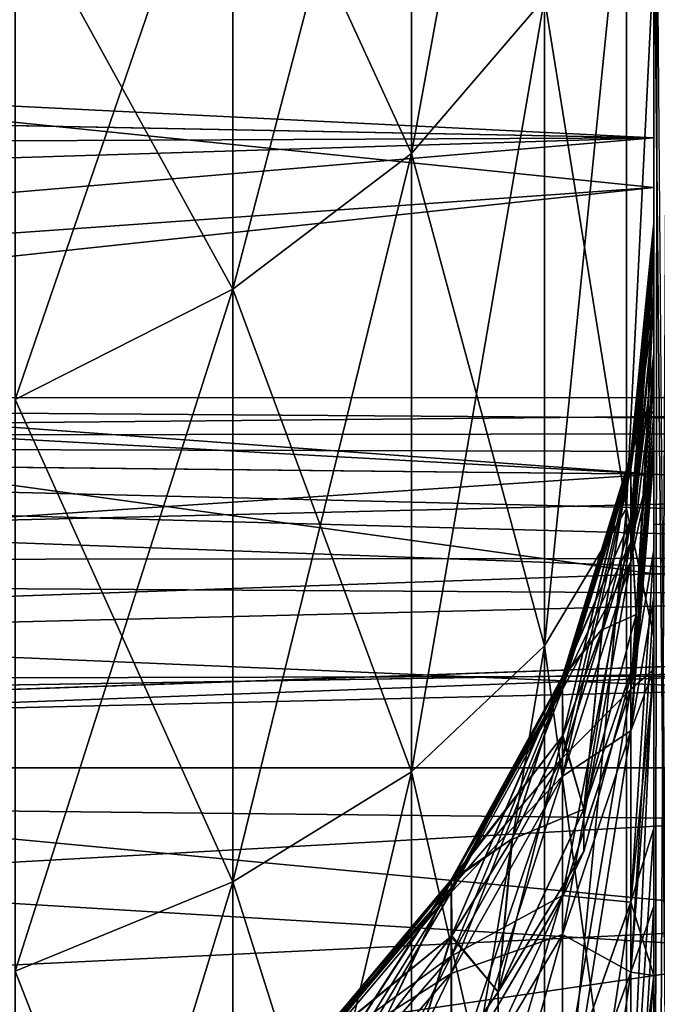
# Model space of a CAD drawing. Header units: metres. Extents: x -31 to 116, y -84 to 84.
# Tile 247 of 256: x -9.36 to -7.99, y -16.3 to -14.19. Entities that reach past the tile are written whole.
import ezdxf

# ---------------------------------------------------------------- set-up
doc = ezdxf.new("R2010")
doc.units = ezdxf.units.M
doc.layers.add('solid_80010000GA_11_1', color=7, linetype='CONTINUOUS')

msp = doc.modelspace()

# ---------------------------------------------------------------- linework, layer by layer
at = {"layer": 'solid_80010000GA_11_1'}
for points in [[(-8, -6.56563, -10.5747), (-8, -15.513289, -11.252953), (-8, -14.052226, -10.344109)], [(-8, -6.56563, -10.5747), (-8, -7.977378, -11.558606), (-8, -15.513289, -11.252953)], [(-8, -15.513539, 11.253086), (-8, -7.978004, 11.559109), (-8, -6.566194, 10.575039)], [(-8, -14.051841, 10.343827), (-8, -15.513539, 11.253086), (-8, -6.566194, 10.575039)], [(-8, -7.977378, -11.558606), (-8, -17.079172, -11.955136), (-8, -15.513289, -11.252953)], [(-8, -7.977378, -11.558606), (-8, -9.245076, -12.725135), (-8, -17.079172, -11.955136)], [(-8, -20.399565, 12.698759), (-8, -9.245788, 12.725878), (-8, -7.978004, 11.559109)], [(-8, -18.717466, 12.438918), (-8, -20.399565, 12.698759), (-8, -7.978004, 11.559109)], [(-8, -17.076479, 11.954124), (-8, -18.717466, 12.438918), (-8, -7.978004, 11.559109)], [(-8, -15.513539, 11.253086), (-8, -17.076479, 11.954124), (-8, -7.978004, 11.559109)], [(-8, -9.245076, -12.725135), (-8, -18.719467, -12.439442), (-8, -17.079172, -11.955136)], [(-8, -9.245076, -12.725135), (-8, -20.39776, -12.698593), (-8, -18.719467, -12.439442)], [(-8, -9.245076, -12.725135), (-8, -22.102177, -12.730839), (-8, -20.39776, -12.698593)], [(-8, -9.245076, -12.725135), (-8, -10.343827, -14.051841), (-8, -22.102177, -12.730839)], [(-8, -22.102177, 12.730839), (-8, -10.344109, 14.052226), (-8, -9.245788, 12.725878)], [(-8, -20.399565, 12.698759), (-8, -22.102177, 12.730839), (-8, -9.245788, 12.725878)], [(-8, -10.343827, -14.051841), (-8, -42.178093, -12.300664), (-8, -22.102177, -12.730839)], [(-8, -10.343827, -14.051841), (-8, -22.782198, -14.624901), (-8, -42.178093, -12.300664)], [(-8, -10.343827, -14.051841), (-8, -21.489086, -14.684922), (-8, -22.782198, -14.624901)], [(-8, -10.343827, -14.051841), (-8, -11.253086, -15.513539), (-8, -21.489086, -14.684922)], [(-8, -19.123762, 15.37972), (-8, -11.252953, 15.513289), (-8, -10.344109, 14.052226)], [(-8, -20.306974, 14.931139), (-8, -19.123762, 15.37972), (-8, -10.344109, 14.052226)], [(-8, -21.546722, 14.677683), (-8, -20.306974, 14.931139), (-8, -10.344109, 14.052226)], [(-8, -22.811445, 14.625991), (-8, -21.546722, 14.677683), (-8, -10.344109, 14.052226)], [(-8, -32.157036, 14.627299), (-8, -22.811445, 14.625991), (-8, -10.344109, 14.052226)], [(-8, -22.102177, 12.730839), (-8, -32.157036, 14.627299), (-8, -10.344109, 14.052226)], [(-8, -17.045677, 16.81249), (-8, -11.955136, 17.079172), (-8, -11.252953, 15.513289)], [(-8, -18.027302, 16.012167), (-8, -17.045677, 16.81249), (-8, -11.252953, 15.513289)], [(-8, -19.123762, 15.37972), (-8, -18.027302, 16.012167), (-8, -11.252953, 15.513289)], [(-8, -11.253086, -15.513539), (-8, -20.226656, -14.954902), (-8, -21.489086, -14.684922)], [(-8, -11.253086, -15.513539), (-8, -19.023445, -15.428158), (-8, -20.226656, -14.954902)], [(-8, -11.253086, -15.513539), (-8, -17.91478, -16.091196), (-8, -19.023445, -15.428158)], [(-8, -11.253086, -15.513539), (-8, -11.954124, -17.076479), (-8, -17.91478, -16.091196)], [(-8, -11.954124, -17.076479), (-8, -16.92939, -16.926342), (-8, -17.91478, -16.091196)], [(-8, -11.954124, -17.076479), (-8, -16.09313, -17.912081), (-8, -16.92939, -16.926342)], [(-8, -11.954124, -17.076479), (-8, -12.438918, -18.717466), (-8, -16.09313, -17.912081)], [(-8, -16.241837, 17.711216), (-8, -12.439442, 18.719467), (-8, -11.955136, 17.079172)], [(-8, -17.045677, 16.81249), (-8, -16.241837, 17.711216), (-8, -11.955136, 17.079172)], [(-8, -14.670236, 33.390003), (-8, -11.95541, 38.496189), (-8, -12.730839, 22.102177)], [(-8, -17.586746, 38.660938), (-8, -12.62954, 39.243221), (-8, -11.95541, 38.496189)], [(-8, -16.685846, 37.819092), (-8, -17.586746, 38.660938), (-8, -11.95541, 38.496189)], [(-8, -15.926393, 36.845673), (-8, -16.685846, 37.819092), (-8, -11.95541, 38.496189)], [(-8, -15.327822, 35.764503), (-8, -15.926393, 36.845673), (-8, -11.95541, 38.496189)], [(-8, -14.905186, 34.601295), (-8, -15.327822, 35.764503), (-8, -11.95541, 38.496189)], [(-8, -14.670236, 33.390003), (-8, -14.905186, 34.601295), (-8, -11.95541, 38.496189)], [(-8, -11.95541, -38.496189), (-8, -14.777561, -24.068865), (-8, -14.624995, -22.784863)], [(-8, -12.730839, -22.102177), (-8, -11.95541, -38.496189), (-8, -14.624995, -22.784863)], [(-8, -11.95541, -38.496189), (-8, -15.036139, -25.775471), (-8, -14.777561, -24.068865)], [(-8, -11.95541, -38.496189), (-8, -15.084208, -26.349546), (-8, -15.036139, -25.775471)], [(-8, -11.95541, -38.496189), (-8, -15.122657, -27.501728), (-8, -15.084208, -26.349546)], [(-8, -11.95541, -38.496189), (-8, -15.084208, -28.650454), (-8, -15.122657, -27.501728)], [(-8, -11.95541, -38.496189), (-8, -15.035792, -29.227966), (-8, -15.084208, -28.650454)], [(-8, -11.95541, -38.496189), (-8, -14.777561, -30.931135), (-8, -15.035792, -29.227966)], [(-8, -11.95541, -38.496189), (-8, -14.634174, -32.0247), (-8, -14.777561, -30.931135)], [(-8, -11.95541, -38.496189), (-8, -14.644869, -33.127842), (-8, -14.634174, -32.0247)], [(-8, -11.95541, -38.496189), (-8, -14.80943, -34.218254), (-8, -14.644869, -33.127842)], [(-8, -11.95541, -38.496189), (-8, -15.124761, -35.275421), (-8, -14.80943, -34.218254)], [(-8, -11.95541, -38.496189), (-8, -15.584482, -36.277966), (-8, -15.124761, -35.275421)], [(-8, -11.95541, -38.496189), (-8, -16.241837, -37.288784), (-8, -15.584482, -36.277966)], [(-8, -11.95541, -38.496189), (-8, -17.045677, -38.187508), (-8, -16.241837, -37.288784)], [(-8, -11.95541, -38.496189), (-8, -17.915373, -38.909233), (-8, -17.045677, -38.187508)], [(-8, -11.95541, -38.496189), (-8, -12.629523, -39.243202), (-8, -17.915373, -38.909233)], [(-30.999891, -12.202148, -59.25671), (-8, -13.717142, -58.718338), (-8, -14.549661, -58.517612)], [(-30.999891, -12.202148, -59.25671), (-8, -14.549661, -58.517612), (-8, -15.379244, -58.30508)], [(-19.485617, -15.780331, -58.30035), (-30.999891, -12.202148, -59.25671), (-8, -15.379244, -58.30508)], [(-8, -12.438918, -18.717466), (-8, -15.428449, -19.022856), (-8, -16.09313, -17.912081)], [(-8, -12.438918, -18.717466), (-8, -12.698759, -20.399565), (-8, -15.428449, -19.022856)], [(-8, -15.124761, 19.724579), (-8, -12.698593, 20.39776), (-8, -12.439442, 18.719467)], [(-8, -15.584482, 18.722036), (-8, -15.124761, 19.724579), (-8, -12.439442, 18.719467)], [(-8, -16.241837, 17.711216), (-8, -15.584482, 18.722036), (-8, -12.439442, 18.719467)], [(-8, -12.629523, -39.243202), (-8, -18.879612, -39.499287), (-8, -17.915373, -38.909233)], [(-8, -12.629523, -39.243202), (-8, -13.169615, -40.092167), (-8, -18.879612, -39.499287)], [(-8, -19.722717, 39.87455), (-8, -13.169685, 40.092285), (-8, -12.62954, 39.243221)], [(-8, -18.608534, 39.352245), (-8, -19.722717, 39.87455), (-8, -12.62954, 39.243221)], [(-8, -17.586746, 38.660938), (-8, -18.608534, 39.352245), (-8, -12.62954, 39.243221)], [(-8, -14.644869, 21.87216), (-8, -12.730839, 22.102177), (-8, -12.698593, 20.39776)], [(-8, -14.80943, 20.781748), (-8, -14.644869, 21.87216), (-8, -12.698593, 20.39776)], [(-8, -15.124761, 19.724579), (-8, -14.80943, 20.781748), (-8, -12.698593, 20.39776)], [(-8, -12.698759, -20.399565), (-8, -14.954279, -20.228741), (-8, -15.428449, -19.022856)], [(-8, -12.698759, -20.399565), (-8, -14.684482, -21.492496), (-8, -14.954279, -20.228741)], [(-8, -12.698759, -20.399565), (-8, -12.730839, -22.102177), (-8, -14.684482, -21.492496)], [(-8, -14.627329, 32.156452), (-8, -14.670236, 33.390003), (-8, -12.730839, 22.102177)], [(-8, -14.777561, 30.931135), (-8, -14.627329, 32.156452), (-8, -12.730839, 22.102177)], [(-8, -15.036139, 29.224529), (-8, -14.777561, 30.931135), (-8, -12.730839, 22.102177)], [(-8, -15.084208, 28.650454), (-8, -15.036139, 29.224529), (-8, -12.730839, 22.102177)], [(-8, -15.122657, 27.498272), (-8, -15.084208, 28.650454), (-8, -12.730839, 22.102177)], [(-8, -15.084208, 26.349546), (-8, -15.122657, 27.498272), (-8, -12.730839, 22.102177)], [(-8, -15.035792, 25.772034), (-8, -15.084208, 26.349546), (-8, -12.730839, 22.102177)], [(-8, -14.777561, 24.068865), (-8, -15.035792, 25.772034), (-8, -12.730839, 22.102177)], [(-8, -14.634174, 22.975302), (-8, -14.777561, 24.068865), (-8, -12.730839, 22.102177)], [(-8, -14.644869, 21.87216), (-8, -14.634174, 22.975302), (-8, -12.730839, 22.102177)], [(-8, -12.730839, -22.102177), (-8, -14.624995, -22.784863), (-8, -14.684482, -21.492496)], [(-8.520225, -14.476718, 8.540569), (-8.234602, -14.142898, 8.946507), (-8.234602, -12.911088, 7.771585)], [(-8.520225, -13.3008, 7.418959), (-8.520225, -14.476718, 8.540569), (-8.234602, -12.911088, 7.771585)], [(-30.999891, -16.182419, 58.29562), (-8, -13.717142, 58.718338), (-10.0301, -13.140401, 58.868706)], [(-8, -13.169615, -40.092167), (-8, -19.917917, -39.945141), (-8, -18.879612, -39.499287)], [(-8, -13.169615, -40.092167), (-8, -21.009779, -40.23798), (-8, -19.917917, -39.945141)], [(-8, -13.169615, -40.092167), (-8, -13.59304, -41.105499), (-8, -21.009779, -40.23798)], [(-8, -22.132011, 40.371593), (-8, -13.593085, 41.105335), (-8, -13.169685, 40.092285)], [(-8, -20.906603, 40.217392), (-8, -22.132011, 40.371593), (-8, -13.169685, 40.092285)], [(-8, -19.722717, 39.87455), (-8, -20.906603, 40.217392), (-8, -13.169685, 40.092285)], [(-8.904391, -14.767935, 8.186439), (-8.520225, -14.476718, 8.540569), (-8.520225, -13.3008, 7.418959)], [(-8.904391, -13.640777, 7.111335), (-8.904391, -14.767935, 8.186439), (-8.520225, -13.3008, 7.418959)], [(-8.904381, -13.640769, -7.111342), (-8.520218, -13.300794, -7.418965), (-8.520217, -14.47671, -8.540578)], [(-8.520217, -14.47671, -8.540578), (-8.520218, -13.300794, -7.418965), (-8.234598, -14.142892, -8.946512)], [(-7.978994, -13.519655, -66.914391), (-8.054446, -13.607412, -67.290306), (-6.232534, -14.658279, -67.415184)], [(-6.232535, -14.658279, 67.415184), (-8.054446, -13.607412, 67.290306), (-7.978994, -13.519656, 66.914391)], [(-8, -13.59304, -41.105499), (-8, -22.132011, -40.371593), (-8, -21.009779, -40.23798)], [(-8, -13.59304, -41.105499), (-8, -20.679142, -41.294815), (-8, -22.132011, -40.371593)], [(-8, -13.59304, -41.105499), (-8, -13.836119, -42.178093), (-8, -20.679142, -41.294815)], [(-8, -13.593085, 41.105335), (-8, -19.201647, 42.178093), (-8, -13.836118, 42.178093)], [(-8, -20.679142, 41.294815), (-8, -19.201647, 42.178093), (-8, -13.593085, 41.105335)], [(-8, -22.132011, 40.371593), (-8, -20.679142, 41.294815), (-8, -13.593085, 41.105335)], [(-6.232535, -14.658279, 67.415184), (-7.772128, -13.814763, 67.679253), (-8.054446, -13.607412, 67.290306)], [(-6.232534, -14.658279, -67.415184), (-8.054446, -13.607412, -67.290306), (-7.836313, -13.777706, -67.678757)], [(-9.371847, -15.004985, 7.898178), (-8.904391, -14.767935, 8.186439), (-8.904391, -13.640777, 7.111335)], [(-9.371847, -13.917516, 6.860932), (-9.371847, -15.004985, 7.898178), (-8.904391, -13.640777, 7.111335)], [(-9.371831, -13.917508, -6.860939), (-8.904381, -13.640769, -7.111342), (-8.904379, -14.767927, -8.186448)], [(-8.904379, -14.767927, -8.186448), (-8.904381, -13.640769, -7.111342), (-8.520217, -14.47671, -8.540578)], [(-30.999891, -16.182419, 58.29562), (-8, -14.549661, 58.517612), (-8, -13.717142, 58.718338)], [(-8, -13.717142, -54.54055), (-19.656755, -13.863727, -54.293613), (-18.484133, -14.241833, -54.216789)], [(-19.655924, -13.864048, 54.293667), (-8, -13.717142, 54.54055), (-8, -14.442501, 54.352974)], [(-8, -14.442502, -54.352974), (-8, -13.717142, -54.54055), (-18.484133, -14.241833, -54.216789)], [(-8, -15.165297, 56.084328), (-8, -14.442501, 54.352974), (-8, -13.717142, 54.54055)], [(-8, -15.165297, 56.084328), (-8, -13.717142, 54.54055), (-8, -13.717142, 58.718338)], [(-8, -15.379244, 58.30508), (-8, -15.165297, 56.084328), (-8, -13.717142, 58.718338)], [(-8, -14.549661, 58.517612), (-8, -15.379244, 58.30508), (-8, -13.717142, 58.718338)], [(-8, -15.165297, -56.084328), (-8, -13.717142, -54.54055), (-8, -14.442502, -54.352974)], [(-8, -15.379244, -58.30508), (-8, -13.717142, -54.54055), (-8, -15.165297, -56.084328)], [(-8, -14.549661, -58.517612), (-8, -13.717142, -58.718338), (-8, -13.717142, -54.54055)], [(-8, -15.379244, -58.30508), (-8, -14.549661, -58.517612), (-8, -13.717142, -54.54055)], [(-8.234602, -15.533607, 9.928197), (-8.058868, -15.239092, 10.418278), (-8.058868, -13.779732, 9.388127)], [(-8.234602, -14.142898, 8.946507), (-8.234602, -15.533607, 9.928197), (-8.058868, -13.779732, 9.388127)], [(-8.234598, -14.142892, -8.946512), (-8.058867, -13.779729, -9.388131), (-8.058867, -15.239089, -10.418282)], [(-8.058868, -13.779732, 9.388127), (-8.058868, -15.239092, 10.418278), (-8, -14.051841, 10.343827)], [(-8.058867, -15.239089, -10.418282), (-8.058867, -13.779729, -9.388131), (-8, -14.052226, -10.344109)], [(-7.959893, -17.964931, 43.379036), (-7.9926, -13.892148, 42.694176), (-8, -13.836118, 42.178093)], [(-8, -19.201647, 42.178093), (-7.959893, -17.964931, 43.379036), (-8, -13.836118, 42.178093)], [(-8, -13.836119, -42.178093), (-8, -19.201647, -42.178093), (-8, -20.679142, -41.294815)], [(-7.992602, -13.89215, -42.694118), (-8, -19.201647, -42.178093), (-8, -13.836119, -42.178093)], [(-18.483286, -14.242054, 54.216869), (-19.655924, -13.864048, 54.293667), (-8, -14.442501, 54.352974)], [(-7.970557, -13.895578, -43.207214), (-8, -19.201647, -42.178093), (-7.992602, -13.89215, -42.694118)], [(-7.959887, -17.964844, -43.379116), (-8, -19.201647, -42.178093), (-7.970557, -13.895578, -43.207214)], [(-9.371828, -15.004977, -7.898188), (-9.371831, -13.917508, -6.860939), (-8.904379, -14.767927, -8.186448)], [(-8.058868, -15.239092, 10.418278), (-8, -15.513539, 11.253086), (-8, -14.051841, 10.343827)], [(-8.058867, -15.239089, -10.418282), (-8, -14.052226, -10.344109), (-8, -15.513289, -11.252953)], [(-8.520225, -15.804326, 9.477717), (-8.234602, -15.533607, 9.928197), (-8.234602, -14.142898, 8.946507)], [(-8.520225, -14.476718, 8.540569), (-8.520225, -15.804326, 9.477717), (-8.234602, -14.142898, 8.946507)], [(-8.520217, -14.47671, -8.540578), (-8.234598, -14.142892, -8.946512), (-8.234598, -15.533603, -9.928205)], [(-8.234598, -15.533603, -9.928205), (-8.234598, -14.142892, -8.946512), (-8.058867, -15.239089, -10.418282)], [(-8, -14.442502, -54.352974), (-18.484133, -14.241833, -54.216789), (-17.28125, -14.485754, -54.173782)], [(-17.28125, -14.485754, 54.173782), (-18.483286, -14.242054, 54.216869), (-8, -14.442501, 54.352974)], [(-17.28125, -14.485754, 54.173782), (-8, -14.442501, 54.352974), (-8, -15.165297, 54.15575)], [(-8, -14.442502, -54.352974), (-17.28125, -14.485754, -54.173782), (-16.381454, -14.703041, -54.131489)], [(-8, -14.442502, -54.352974), (-16.381454, -14.703041, -54.131489), (-15.534371, -15.084034, -54.041889)], [(-8, -15.165297, -54.15575), (-8, -14.442502, -54.352974), (-15.534371, -15.084034, -54.041889)], [(-8, -15.165297, 56.084328), (-8, -15.165297, 54.15575), (-8, -14.442501, 54.352974)], [(-8, -15.165297, -56.084328), (-8, -14.442502, -54.352974), (-8, -15.165297, -54.15575)], [(-16.380245, -14.703455, 54.131382), (-17.28125, -14.485754, 54.173782), (-8, -15.165297, 54.15575)], [(-8.904391, -16.040495, 9.084728), (-8.520225, -15.804326, 9.477717), (-8.520225, -14.476718, 8.540569)], [(-8.904391, -14.767935, 8.186439), (-8.904391, -16.040495, 9.084728), (-8.520225, -14.476718, 8.540569)], [(-8.904379, -14.767927, -8.186448), (-8.520217, -14.47671, -8.540578), (-8.520215, -15.804319, -9.477728)], [(-8.520215, -15.804319, -9.477728), (-8.520217, -14.47671, -8.540578), (-8.234598, -15.533603, -9.928205)], [(-8, -14.549661, 58.517612), (-30.999891, -16.182419, 58.29562), (-19.485617, -15.780331, 58.30035)], [(-19.485617, -15.780331, 58.30035), (-8, -15.379244, 58.30508), (-8, -14.549661, 58.517612)], [(-8.049569, -15.15424, -21.741423), (-8, -14.684482, -21.492496), (-8, -14.624995, -22.784863)], [(-8.049569, -15.123954, -22.859964), (-8, -14.624995, -22.784863), (-8, -14.777561, -24.068865)], [(-8.049569, -15.123954, -22.859964), (-8.049569, -15.15424, -21.741423), (-8, -14.624995, -22.784863)], [(-8.049527, -15.126846, 32.081348), (-8, -14.627329, 32.156452), (-8, -14.777561, 30.931135)], [(-8.049527, -15.126846, 32.081348), (-8.049486, -15.14269, 33.141628), (-8, -14.627329, 32.156452)], [(-8.049486, -15.14269, 33.141628), (-8, -14.670236, 33.390003), (-8, -14.627329, 32.156452)], [(-8.049569, -15.123954, 22.859964), (-8, -14.634174, 22.975302), (-8, -14.644869, 21.87216)], [(-8.049569, -15.123954, 22.859964), (-8.049567, -15.263004, 23.970243), (-8, -14.634174, 22.975302)], [(-8.049569, -15.127051, -32.08136), (-8, -14.634174, -32.0247), (-8, -14.644869, -33.127842)], [(-8.049569, -15.127051, -32.08136), (-8.049567, -15.263004, -31.029757), (-8, -14.634174, -32.0247)], [(-8.049569, -15.15424, 21.741423), (-8, -14.644869, 21.87216), (-8, -14.80943, 20.781748)], [(-8.049569, -15.15424, 21.741423), (-8.049569, -15.123954, 22.859964), (-8, -14.644869, 21.87216)], [(-8.049569, -15.143099, -33.141594), (-8, -14.644869, -33.127842), (-8, -14.80943, -34.218254)], [(-8.049569, -15.143099, -33.141594), (-8.049569, -15.127051, -32.08136), (-8, -14.644869, -33.127842)], [(-8.049567, -15.263004, 23.970243), (-8.012386, -15.021141, 24.019379), (-8, -14.634174, 22.975302)], [(-8.049567, -15.263004, -31.029757), (-8.012386, -15.021141, -30.980621), (-8, -14.634174, -32.0247)], [(-8.012386, -15.021141, 24.019379), (-8, -14.777561, 24.068865), (-8, -14.634174, 22.975302)], [(-8.012386, -15.021141, -30.980621), (-8, -14.777561, -30.931135), (-8, -14.634174, -32.0247)], [(-8.049486, -15.14269, 33.141628), (-8.049444, -15.310223, 34.18874), (-8, -14.670236, 33.390003)], [(-8.049444, -15.310223, 34.18874), (-8, -14.905186, 34.601295), (-8, -14.670236, 33.390003)], [(-8.049569, -15.353172, -20.640297), (-8, -14.954279, -20.228741), (-8, -14.684482, -21.492496)], [(-8.049569, -15.15424, -21.741423), (-8.049569, -15.353172, -20.640297), (-8, -14.684482, -21.492496)], [(-15.53325, -15.08467, 54.041737), (-16.380245, -14.703455, 54.131382), (-8, -15.165297, 54.15575)], [(-9.371847, -16.232735, 8.764837), (-8.904391, -16.040495, 9.084728), (-8.904391, -14.767935, 8.186439)], [(-9.371847, -15.004985, 7.898178), (-9.371847, -16.232735, 8.764837), (-8.904391, -14.767935, 8.186439)], [(-9.371828, -15.004977, -7.898188), (-8.904379, -14.767927, -8.186448), (-8.904377, -16.040487, -9.084741)], [(-8.904377, -16.040487, -9.084741), (-8.904379, -14.767927, -8.186448), (-8.520215, -15.804319, -9.477728)], [(-8.049569, -15.123954, -22.859964), (-8, -14.777561, -24.068865), (-8.01225, -15.019797, -24.019651)], [(-8.049527, -15.126846, 32.081348), (-8, -14.777561, 30.931135), (-8.01225, -15.019797, 30.980349)], [(-8.012386, -15.021141, 24.019379), (-8, -15.035792, 25.772034), (-8, -14.777561, 24.068865)], [(-8.012386, -15.021141, -30.980621), (-8, -15.035792, -29.227966), (-8, -14.777561, -30.931135)], [(-8.01225, -15.019797, 30.980349), (-8, -14.777561, 30.931135), (-8, -15.036139, 29.224529)], [(-8.01225, -15.019797, -24.019651), (-8, -14.777561, -24.068865), (-8, -15.036139, -25.775471)], [(-8.049569, -15.353172, 20.640297), (-8, -14.80943, 20.781748), (-8, -15.124761, 19.724579)], [(-8.049569, -15.353172, 20.640297), (-8.049569, -15.15424, 21.741423), (-8, -14.80943, 20.781748)], [(-8.049569, -15.310822, -34.188599), (-8, -14.80943, -34.218254), (-8, -15.124761, -35.275421)], [(-8.049569, -15.310822, -34.188599), (-8.049569, -15.143099, -33.141594), (-8, -14.80943, -34.218254)], [(-8.049444, -15.310223, 34.18874), (-8.049403, -15.625999, 35.201092), (-8, -14.905186, 34.601295)], [(-8.049403, -15.625999, 35.201092), (-8, -15.327822, 35.764503), (-8, -14.905186, 34.601295)], [(-8.049569, -15.716186, -19.581867), (-8, -15.428449, -19.022856), (-8, -14.954279, -20.228741)], [(-8.049569, -15.353172, -20.640297), (-8.049569, -15.716186, -19.581867), (-8, -14.954279, -20.228741)], [(-14.2, -15.000137, -0.042296), (-3.8, -15.00181, -0.153378), (-3.8, -15.073898, 0.977351)], [(-14.2, -15.099666, -1.133897), (-3.8, -15.00181, -0.153378), (-14.2, -15.000137, -0.042296)], [(-14.2, -15.000137, -0.042296), (-3.8, -15.073898, 0.977351), (-14.2, -15.085451, 1.050508)], [(-14.2, -15.099666, -1.133897), (-3.8, -15.127166, -1.279446), (-3.8, -15.00181, -0.153378)], [(-9.371825, -16.232727, -8.76485), (-9.371828, -15.004977, -7.898188), (-8.904377, -16.040487, -9.084741)], [(-8.049569, -15.123954, -22.859964), (-8.01225, -15.019797, -24.019651), (-8.049023, -15.260355, -23.970781)], [(-8.037982, -15.466843, -29.2714), (-8.012386, -15.021141, -30.980621), (-8.049567, -15.263004, -31.029757)], [(-8.037982, -15.466843, 25.7286), (-8.012386, -15.021141, 24.019379), (-8.049567, -15.263004, 23.970243)], [(-8.049527, -15.126846, 32.081348), (-8.01225, -15.019797, 30.980349), (-8.049023, -15.260355, 31.029219)], [(-8.049023, -15.260355, -23.970781), (-8.01225, -15.019797, -24.019651), (-8.037982, -15.467196, -25.732122)], [(-8.049023, -15.260355, 31.029219), (-8.01225, -15.019797, 30.980349), (-8.037982, -15.467196, 29.267878)], [(-8.01225, -15.019797, 30.980349), (-8, -15.036139, 29.224529), (-8.037982, -15.467196, 29.267878)], [(-8.01225, -15.019797, -24.019651), (-8, -15.036139, -25.775471), (-8.037982, -15.467196, -25.732122)], [(-8.037982, -15.466843, 25.7286), (-8, -15.035792, 25.772034), (-8.012386, -15.021141, 24.019379)], [(-8.037982, -15.466843, -29.2714), (-8, -15.035792, -29.227966), (-8.012386, -15.021141, -30.980621)], [(-8.037982, -15.466843, 25.7286), (-8, -15.084208, 26.349546), (-8, -15.035792, 25.772034)], [(-8.037982, -15.466843, -29.2714), (-8, -15.084208, -28.650454), (-8, -15.035792, -29.227966)], [(-8.037982, -15.467196, 29.267878), (-8, -15.036139, 29.224529), (-8, -15.084208, 28.650454)], [(-8.037982, -15.467196, -25.732122), (-8, -15.036139, -25.775471), (-8, -15.084208, -26.349546)], [(-14.2, -15.085451, 1.050508), (-3.8, -15.073898, 0.977351), (-3.8, -15.34124, 2.078384)], [(-8, -15.165297, -54.15575), (-15.534371, -15.084034, -54.041889), (-14.77168, -15.615717, -53.904545)], [(-15.53325, -15.08467, 54.041737), (-5.002031, -15.374934, 54.150978), (-2, -15.584856, 54.145493)], [(-14.77168, -15.615717, 53.904545), (-15.53325, -15.08467, 54.041737), (-2, -15.584856, 54.145493)], [(-15.53325, -15.08467, 54.041737), (-8, -15.165297, 54.15575), (-5.002031, -15.374934, 54.150978)], [(-14.2, -15.085451, 1.050508), (-3.8, -15.34124, 2.078384), (-14.2, -15.353181, 2.113438)], [(-8.037982, -15.467196, 29.267878), (-8, -15.084208, 28.650454), (-8.037937, -15.555756, 27.49823)], [(-8.037982, -15.466843, 25.7286), (-8, -15.122657, 27.498272), (-8, -15.084208, 26.349546)], [(-8.037982, -15.467196, -25.732122), (-8, -15.084208, -26.349546), (-8.037937, -15.555756, -27.50177)], [(-8.037982, -15.466843, -29.2714), (-8, -15.122657, -27.501728), (-8, -15.084208, -28.650454)], [(-8.037937, -15.555756, 27.49823), (-8, -15.084208, 28.650454), (-8, -15.122657, 27.498272)], [(-8.037937, -15.555756, -27.50177), (-8, -15.084208, -26.349546), (-8, -15.122657, -27.501728)], [(-14.2, -15.381206, -2.193252), (-3.8, -15.127166, -1.279446), (-14.2, -15.099666, -1.133897)], [(-14.2, -15.381206, -2.193252), (-3.8, -15.446157, -2.36664), (-3.8, -15.127166, -1.279446)], [(-8.196504, -15.599568, -22.836754), (-8.049569, -15.123954, -22.859964), (-8.049023, -15.260355, -23.970781)], [(-8.196504, -15.627902, -21.790337), (-8.049569, -15.15424, -21.741423), (-8.049569, -15.123954, -22.859964)], [(-8.196504, -15.599568, -22.836754), (-8.196504, -15.627902, -21.790337), (-8.049569, -15.123954, -22.859964)], [(-8.196504, -15.599568, 22.836754), (-8.049569, -15.123954, 22.859964), (-8.049569, -15.15424, 21.741423)], [(-8.196504, -15.599568, 22.836754), (-8.196501, -15.729653, 23.875441), (-8.049569, -15.123954, 22.859964)], [(-8.196504, -15.602467, -32.108353), (-8.049569, -15.127051, -32.08136), (-8.049569, -15.143099, -33.141594)], [(-8.196504, -15.602467, -32.108353), (-8.196501, -15.729653, -31.124559), (-8.049569, -15.127051, -32.08136)], [(-8.196501, -15.729653, 23.875441), (-8.111058, -15.499666, 23.922163), (-8.049569, -15.123954, 22.859964)], [(-8.196501, -15.729653, -31.124559), (-8.111058, -15.499666, -31.077837), (-8.049569, -15.127051, -32.08136)], [(-8.196422, -15.602273, 32.108345), (-8.049527, -15.126846, 32.081348), (-8.049023, -15.260355, 31.029219)], [(-8.196422, -15.602273, 32.108345), (-8.196341, -15.617094, 33.100254), (-8.049527, -15.126846, 32.081348)], [(-8.196341, -15.617094, 33.100254), (-8.049486, -15.14269, 33.141628), (-8.049527, -15.126846, 32.081348)], [(-8.111058, -15.499666, 23.922163), (-8.049567, -15.263004, 23.970243), (-8.049569, -15.123954, 22.859964)], [(-8.111058, -15.499666, -31.077837), (-8.049567, -15.263004, -31.029757), (-8.049569, -15.127051, -32.08136)], [(-8.049569, -15.716186, 19.581867), (-8, -15.124761, 19.724579), (-8, -15.584482, 18.722036)], [(-8.049569, -15.716186, 19.581867), (-8.049569, -15.353172, 20.640297), (-8, -15.124761, 19.724579)], [(-8.049569, -15.626764, -35.20079), (-8, -15.124761, -35.275421), (-8, -15.584482, -36.277966)], [(-8.049569, -15.626764, -35.20079), (-8.049569, -15.310822, -34.188599), (-8, -15.124761, -35.275421)], [(-8.037937, -15.555756, 27.49823), (-8, -15.122657, 27.498272), (-8.037982, -15.466843, 25.7286)], [(-8.037937, -15.555756, -27.50177), (-8, -15.122657, -27.501728), (-8.037982, -15.466843, -29.2714)], [(-8.196504, -15.617479, -33.100224), (-8.049569, -15.143099, -33.141594), (-8.049569, -15.310822, -34.188599)], [(-8.196504, -15.617479, -33.100224), (-8.196504, -15.602467, -32.108353), (-8.049569, -15.143099, -33.141594)], [(-8.196504, -15.814008, -20.760212), (-8.049569, -15.353172, -20.640297), (-8.049569, -15.15424, -21.741423)], [(-8.196504, -15.627902, -21.790337), (-8.196504, -15.814008, -20.760212), (-8.049569, -15.15424, -21.741423)], [(-8.196504, -15.627902, 21.790337), (-8.049569, -15.15424, 21.741423), (-8.049569, -15.353172, 20.640297)], [(-8.196504, -15.627902, 21.790337), (-8.196504, -15.599568, 22.836754), (-8.049569, -15.15424, 21.741423)], [(-8.196341, -15.617094, 33.100254), (-8.196259, -15.773824, 34.079849), (-8.049486, -15.14269, 33.141628)], [(-8.196259, -15.773824, 34.079849), (-8.049444, -15.310223, 34.18874), (-8.049486, -15.14269, 33.141628)], [(-5.002031, -15.374934, -54.150978), (-8, -15.165297, -54.15575), (-14.77168, -15.615717, -53.904545)], [(-5.498579, -15.340213, 55.991444), (-5.002031, -15.374934, 54.150978), (-8, -15.165297, 54.15575)], [(-5.498579, -15.340213, 55.991444), (-8, -15.165297, 54.15575), (-8, -15.165297, 56.084328)], [(-8, -15.379244, 58.30508), (-8, -15.272298, 56.055283), (-8, -15.165297, 56.084328)], [(-5.498579, -15.340213, 55.991444), (-8, -15.165297, 56.084328), (-8, -15.272298, 56.055283)], [(-8, -15.165297, -56.084328), (-8, -15.165297, -54.15575), (-5.002031, -15.374934, -54.150978)], [(-8, -15.165297, -56.084328), (-5.002031, -15.374934, -54.150978), (-5.498579, -15.340213, -55.991444)], [(-8, -15.272298, -56.055283), (-8, -15.165297, -56.084328), (-5.498579, -15.340213, -55.991444)], [(-8, -15.379244, -58.30508), (-8, -15.165297, -56.084328), (-8, -15.272298, -56.055283)], [(-8.234602, -17.053183, 10.695456), (-8.058868, -16.833677, 11.22341), (-8.058868, -15.239092, 10.418278)], [(-8.234602, -15.533607, 9.928197), (-8.234602, -17.053183, 10.695456), (-8.058868, -15.239092, 10.418278)], [(-8.234598, -15.533603, -9.928205), (-8.058867, -15.239089, -10.418282), (-8.058867, -16.833673, -11.223414)], [(-8.058868, -15.239092, 10.418278), (-8.058868, -16.833677, 11.22341), (-8, -15.513539, 11.253086)], [(-8.058867, -16.833673, -11.223414), (-8.058867, -15.239089, -10.418282), (-8, -15.513289, -11.252953)], [(-8.196504, -15.599568, -22.836754), (-8.049023, -15.260355, -23.970781), (-8.110148, -15.496771, -23.92275)], [(-8.196422, -15.602273, 32.108345), (-8.049023, -15.260355, 31.029219), (-8.110148, -15.496771, 31.07725)], [(-8.049023, -15.260355, -23.970781), (-8.037982, -15.467196, -25.732122), (-8.150355, -15.885209, -25.690063)], [(-8.110148, -15.496771, -23.92275), (-8.049023, -15.260355, -23.970781), (-8.150355, -15.885209, -25.690063)], [(-8.049023, -15.260355, 31.029219), (-8.037982, -15.467196, 29.267878), (-8.150355, -15.885209, 29.309937)], [(-8.110148, -15.496771, 31.07725), (-8.049023, -15.260355, 31.029219), (-8.150355, -15.885209, 29.309937)], [(-8.037982, -15.466843, -29.2714), (-8.049567, -15.263004, -31.029757), (-8.111058, -15.499666, -31.077837)], [(-8.037982, -15.466843, 25.7286), (-8.049567, -15.263004, 23.970243), (-8.111058, -15.499666, 23.922163)], [(-8, -15.379244, 58.30508), (-8, -15.379244, 56.026035), (-8, -15.272298, 56.055283)], [(-5.498579, -15.340213, 55.991444), (-8, -15.272298, 56.055283), (-8, -15.379244, 56.026035)], [(-8, -15.379244, -56.026035), (-8, -15.272298, -56.055283), (-5.498579, -15.340213, -55.991444)], [(-8, -15.379244, -58.30508), (-8, -15.272298, -56.055283), (-8, -15.379244, -56.026035)], [(-0.185905, -15.306492, -55.904568), (-14.860252, -15.818932, -56.027794), (8.5, -19.098324, -54.564713)], [(-11.857142, -15.714061, -58.423611), (-14.860252, -15.818932, -56.027794), (-0.185905, -15.306492, -55.904568)], [(-14.860252, -15.818932, 56.027794), (-0.185905, -15.306492, 55.904568), (8.5, -19.098324, 54.564713)], [(-0.185905, -15.306492, 58.56691), (-0.185905, -15.306492, 55.904568), (-14.860252, -15.818932, 56.027794)], [(-0.185905, -15.306492, 58.56691), (-14.860252, -15.818932, 56.027794), (-6.024165, -15.510368, 58.486816)], [(-11.857142, -15.714061, -58.423611), (-0.185905, -15.306492, -55.904568), (-6.02142, -15.510273, -58.486851)], [(-8.196504, -15.774388, -34.079716), (-8.049569, -15.310822, -34.188599), (-8.049569, -15.626764, -35.20079)], [(-8.196504, -15.774388, -34.079716), (-8.196504, -15.617479, -33.100224), (-8.049569, -15.310822, -34.188599)], [(-8.196259, -15.773824, 34.079849), (-8.196177, -16.069239, 35.026924), (-8.049444, -15.310223, 34.18874)], [(-8.196177, -16.069239, 35.026924), (-8.049403, -15.625999, 35.201092), (-8.049444, -15.310223, 34.18874)], [(-8.049403, -15.625999, 35.201092), (-8.049361, -16.083517, 36.157806), (-8, -15.327822, 35.764503)], [(-8.049361, -16.083517, 36.157806), (-8, -15.926393, 36.845673), (-8, -15.327822, 35.764503)], [(-14.2, -15.353181, 2.113438), (-3.8, -15.34124, 2.078384), (-3.8, -15.795713, 3.116266)], [(-5.498579, -15.340213, 55.991444), (-8, -15.379244, 56.026035), (-3, -15.51493, 55.898041)], [(-8, -15.379244, -56.026035), (-5.498579, -15.340213, -55.991444), (-3, -15.51493, -55.898041)], [(-14.2, -15.353181, 2.113438), (-3.8, -15.795713, 3.116266), (-14.2, -15.795713, 3.116266)], [(-8.196504, -16.153612, -19.770031), (-8.049569, -15.716186, -19.581867), (-8.049569, -15.353172, -20.640297)], [(-8.196504, -15.814008, -20.760212), (-8.196504, -16.153612, -19.770031), (-8.049569, -15.353172, -20.640297)], [(-8.196504, -15.814008, 20.760212), (-8.049569, -15.353172, 20.640297), (-8.049569, -15.716186, 19.581867)], [(-8.196504, -15.814008, 20.760212), (-8.196504, -15.627902, 21.790337), (-8.049569, -15.353172, 20.640297)], [(-19.510586, -15.781202, 56.122807), (-3, -15.51493, 55.898041), (-8, -15.379244, 56.026035)], [(-19.485617, -15.780331, 58.30035), (-19.510586, -15.781202, 56.122807), (-8, -15.379244, 56.026035)], [(-19.510586, -15.781202, -56.122807), (-8, -15.379244, -56.026035), (-3, -15.51493, -55.898041)], [(-8, -15.379244, -58.30508), (-8, -15.379244, -56.026035), (-19.510586, -15.781202, -56.122807)], [(-19.485617, -15.780331, -58.30035), (-8, -15.379244, -58.30508), (-19.510586, -15.781202, -56.122807)], [(-19.485617, -15.780331, 58.30035), (-8, -15.379244, 56.026035), (-8, -15.379244, 58.30508)], [(-2, -15.584856, -54.145493), (-5.002031, -15.374934, -54.150978), (-14.77168, -15.615717, -53.904545)], [(-14.2, -15.836751, -3.190236), (-3.8, -15.446157, -2.36664), (-14.2, -15.381206, -2.193252)], [(-8.049569, -16.234943, -18.590433), (-8, -16.09313, -17.912081), (-8, -15.428449, -19.022856)], [(-8.049569, -15.716186, -19.581867), (-8.049569, -16.234943, -18.590433), (-8, -15.428449, -19.022856)], [(-14.2, -15.836751, -3.190236), (-3.8, -15.949091, -3.381924), (-3.8, -15.446157, -2.36664)], [(-8.150356, -15.884848, -29.313543), (-8.037982, -15.466843, -29.2714), (-8.111058, -15.499666, -31.077837)], [(-8.037937, -15.555756, -27.50177), (-8.037982, -15.466843, -29.2714), (-8.150356, -15.884848, -29.313543)], [(-8.150356, -15.884848, 25.686457), (-8.037982, -15.466843, 25.7286), (-8.111058, -15.499666, 23.922163)], [(-8.037937, -15.555756, 27.49823), (-8.037982, -15.466843, 25.7286), (-8.150356, -15.884848, 25.686457)], [(-8.150355, -15.885209, -25.690063), (-8.037982, -15.467196, -25.732122), (-8.037937, -15.555756, -27.50177)], [(-8.150355, -15.885209, 29.309937), (-8.037982, -15.467196, 29.267878), (-8.037937, -15.555756, 27.49823)], [(-8.196504, -15.599568, -22.836754), (-8.110148, -15.496771, -23.92275), (-8.195173, -15.726562, -23.876068)], [(-8.150356, -15.884848, -29.313543), (-8.111058, -15.499666, -31.077837), (-8.196501, -15.729653, -31.124559)], [(-8.150356, -15.884848, 25.686457), (-8.111058, -15.499666, 23.922163), (-8.196501, -15.729653, 23.875441)], [(-8.196422, -15.602273, 32.108345), (-8.110148, -15.496771, 31.07725), (-8.195173, -15.726562, 31.123932)], [(-8.195173, -15.726562, -23.876068), (-8.110148, -15.496771, -23.92275), (-8.150355, -15.885209, -25.690063)], [(-8.195173, -15.726562, 31.123932), (-8.110148, -15.496771, 31.07725), (-8.150355, -15.885209, 29.309937)], [(-31, -19.587818, 55.123203), (-3, -19.629545, 54.589241), (-3, -15.51493, 55.898041)], [(-30.999891, -16.182419, 56.217251), (-31, -19.587818, 55.123203), (-3, -15.51493, 55.898041)], [(-19.510586, -15.781202, 56.122807), (-30.999891, -16.182419, 56.217251), (-3, -15.51493, 55.898041)], [(-19.510586, -15.781202, -56.122807), (-3, -15.51493, -55.898041), (-3, -19.629545, -54.589241)], [(-6.024165, -15.510368, 58.486816), (-14.860252, -15.818932, 56.027794), (-11.857142, -15.714061, 58.423611)], [(-11.857142, -15.714061, -58.423611), (-6.02142, -15.510273, -58.486851), (5.595928, -17.363726, -58.034225)], [(-6.024165, -15.510368, 58.486816), (-11.857142, -15.714061, 58.423611), (5.595928, -17.363726, 58.034225)], [(-8.058868, -16.833677, 11.22341), (-8, -17.076479, 11.954124), (-8, -15.513539, 11.253086)], [(-8.058867, -16.833673, -11.223414), (-8, -15.513289, -11.252953), (-8, -17.079172, -11.955136)], [(-8.520225, -17.254951, 10.210162), (-8.234602, -17.053183, 10.695456), (-8.234602, -15.533607, 9.928197)], [(-8.520225, -15.804326, 9.477717), (-8.520225, -17.254951, 10.210162), (-8.234602, -15.533607, 9.928197)], [(-8.520215, -15.804319, -9.477728), (-8.234598, -15.533603, -9.928205), (-8.234597, -17.053179, -10.695465)], [(-8.234597, -17.053179, -10.695465), (-8.234598, -15.533603, -9.928205), (-8.058867, -16.833673, -11.223414)], [(-8.150173, -15.975632, -27.501812), (-8.037937, -15.555756, -27.50177), (-8.150356, -15.884848, -29.313543)], [(-8.150173, -15.975632, 27.498188), (-8.037937, -15.555756, 27.49823), (-8.150356, -15.884848, 25.686457)], [(-8.150355, -15.885209, -25.690063), (-8.037937, -15.555756, -27.50177), (-8.150173, -15.975632, -27.501812)], [(-8.150355, -15.885209, 29.309937), (-8.037937, -15.555756, 27.49823), (-8.150173, -15.975632, 27.498188)], [(-14.77168, -15.615717, 53.904545), (-2, -15.584856, 54.145493), (-2, -19.458702, 52.877037)], [(-2, -15.584856, -54.145493), (-14.77168, -15.615717, -53.904545), (-14.131985, -16.265472, -53.723698)], [(-2, -15.584856, -54.145493), (-14.131985, -16.265472, -53.723698), (-13.617107, -17.027531, -53.496483)], [(-2, -15.584856, -54.145493), (-13.617107, -17.027531, -53.496483), (-13.248411, -17.877417, -53.225307)], [(-2, -15.584856, -54.145493), (-13.248411, -17.877417, -53.225307), (-10.623691, -17.96603, -53.243816)], [(-2, -15.584856, -54.145493), (-10.623691, -17.96603, -53.243816), (-8, -18.054575, -53.262215)], [(-8.049569, -16.234943, 18.590433), (-8, -15.584482, 18.722036), (-8, -16.241837, 17.711216)], [(-8.049569, -16.234943, 18.590433), (-8.049569, -15.716186, 19.581867), (-8, -15.584482, 18.722036)], [(-8.049569, -16.08441, -36.157299), (-8, -15.584482, -36.277966), (-8, -16.241837, -37.288784)], [(-8.049569, -16.08441, -36.157299), (-8.049569, -15.626764, -35.20079), (-8, -15.584482, -36.277966)], [(-2, -15.584856, -54.145493), (-8, -18.054575, -53.262215), (-7.429928, -18.716194, -53.043846)], [(-8.434965, -16.036627, -22.815424), (-8.196504, -15.599568, -22.836754), (-8.195173, -15.726562, -23.876068)], [(-8.434965, -16.063164, -21.835285), (-8.196504, -15.627902, -21.790337), (-8.196504, -15.599568, -22.836754)], [(-8.434965, -16.036627, -22.815424), (-8.434965, -16.063164, -21.835285), (-8.196504, -15.599568, -22.836754)], [(-8.434965, -16.036627, 22.815424), (-8.196504, -15.599568, 22.836754), (-8.196504, -15.627902, 21.790337)], [(-8.434965, -16.158476, 23.788322), (-8.304722, -15.949758, 23.830725), (-8.196504, -15.599568, 22.836754)], [(-8.434965, -16.036627, 22.815424), (-8.434965, -16.158476, 23.788322), (-8.196504, -15.599568, 22.836754)], [(-8.434965, -16.039341, -32.13316), (-8.196504, -15.602467, -32.108353), (-8.196504, -15.617479, -33.100224)], [(-8.434965, -16.158476, -31.211678), (-8.304722, -15.949758, -31.169275), (-8.196504, -15.602467, -32.108353)], [(-8.434965, -16.039341, -32.13316), (-8.434965, -16.158476, -31.211678), (-8.196504, -15.602467, -32.108353)], [(-8.434851, -16.039173, 32.133152), (-8.196422, -15.602273, 32.108345), (-8.195173, -15.726562, 31.123932)], [(-8.434851, -16.039173, 32.133152), (-8.434736, -16.053068, 33.062233), (-8.196422, -15.602273, 32.108345)], [(-8.434736, -16.053068, 33.062233), (-8.196341, -15.617094, 33.100254), (-8.196422, -15.602273, 32.108345)], [(-8.304722, -15.949758, 23.830725), (-8.196501, -15.729653, 23.875441), (-8.196504, -15.599568, 22.836754)], [(-8.304722, -15.949758, -31.169275), (-8.196501, -15.729653, -31.124559), (-8.196504, -15.602467, -32.108353)], [(-14.130377, -16.267437, 53.723133), (-14.77168, -15.615717, 53.904545), (-2, -19.458702, 52.877037)], [(-8.434965, -16.053402, -33.062206), (-8.196504, -15.617479, -33.100224), (-8.196504, -15.774388, -34.079716)], [(-8.434965, -16.053402, -33.062206), (-8.434965, -16.039341, -32.13316), (-8.196504, -15.617479, -33.100224)], [(-8.434965, -16.237482, -20.870407), (-8.196504, -15.814008, -20.760212), (-8.196504, -15.627902, -21.790337)], [(-8.434965, -16.063164, -21.835285), (-8.434965, -16.237482, -20.870407), (-8.196504, -15.627902, -21.790337)], [(-8.434965, -16.063164, 21.835285), (-8.196504, -15.627902, 21.790337), (-8.196504, -15.814008, 20.760212)], [(-8.434965, -16.063164, 21.835285), (-8.434965, -16.036627, 22.815424), (-8.196504, -15.627902, 21.790337)], [(-8.434736, -16.053068, 33.062233), (-8.434622, -16.199884, 33.979774), (-8.196341, -15.617094, 33.100254)], [(-8.434622, -16.199884, 33.979774), (-8.196259, -15.773824, 34.079849), (-8.196341, -15.617094, 33.100254)], [(-8.196504, -16.069958, -35.026642), (-8.049569, -15.626764, -35.20079), (-8.049569, -16.08441, -36.157299)], [(-8.196504, -16.069958, -35.026642), (-8.196504, -15.774388, -34.079716), (-8.049569, -15.626764, -35.20079)], [(-8.196177, -16.069239, 35.026924), (-8.196095, -16.497253, 35.921951), (-8.049403, -15.625999, 35.201092)], [(-8.196095, -16.497253, 35.921951), (-8.049361, -16.083517, 36.157806), (-8.049403, -15.625999, 35.201092)], [(-11.857142, -17.21048, -58.000427), (-11.857142, -15.714061, -58.423611), (5.595928, -17.363726, -58.034225)], [(-11.857142, -15.714061, 58.423611), (-11.857142, -19.025856, 57.430538), (5.595928, -17.363726, 58.034225)], [(-8.434965, -16.036627, -22.815424), (-8.195173, -15.726562, -23.876068), (-8.30337, -15.947323, -23.831219)], [(-8.434851, -16.039173, 32.133152), (-8.195173, -15.726562, 31.123932), (-8.30337, -15.947323, 31.168781)], [(-8.195173, -15.726562, -23.876068), (-8.150355, -15.885209, -25.690063), (-8.334059, -16.277431, -25.6506)], [(-8.30337, -15.947323, -23.831219), (-8.195173, -15.726562, -23.876068), (-8.334059, -16.277431, -25.6506)], [(-8.195173, -15.726562, 31.123932), (-8.150355, -15.885209, 29.309937), (-8.334059, -16.277431, 29.3494)], [(-8.30337, -15.947323, 31.168781), (-8.195173, -15.726562, 31.123932), (-8.334059, -16.277431, 29.3494)], [(-8.150356, -15.884848, -29.313543), (-8.196501, -15.729653, -31.124559), (-8.304722, -15.949758, -31.169275)], [(-8.150356, -15.884848, 25.686457), (-8.196501, -15.729653, 23.875441), (-8.304722, -15.949758, 23.830725)], [(-8.196504, -16.638922, -18.842525), (-8.049569, -16.234943, -18.590433), (-8.049569, -15.716186, -19.581867)], [(-8.196504, -16.153612, -19.770031), (-8.196504, -16.638922, -18.842525), (-8.049569, -15.716186, -19.581867)], [(-8.196504, -16.153612, 19.770031), (-8.049569, -15.716186, 19.581867), (-8.049569, -16.234943, 18.590433)], [(-8.196504, -16.153612, 19.770031), (-8.196504, -15.814008, 20.760212), (-8.049569, -15.716186, 19.581867)], [(-8.434965, -16.200373, -33.97966), (-8.196504, -15.774388, -34.079716), (-8.196504, -16.069958, -35.026642)], [(-8.434965, -16.200373, -33.97966), (-8.434965, -16.053402, -33.062206), (-8.196504, -15.774388, -34.079716)], [(-8.434622, -16.199884, 33.979774), (-8.434507, -16.476597, 34.866852), (-8.196259, -15.773824, 34.079849)], [(-8.434507, -16.476597, 34.866852), (-8.196177, -16.069239, 35.026924), (-8.196259, -15.773824, 34.079849)], [(-19.510586, -15.781202, -56.122807), (-3, -19.629545, -54.589241), (-30.999891, -16.182419, -56.217251)], [(-14.2, -15.795713, 3.116266), (-3.8, -15.795713, 3.116266), (-3.8, -16.423508, 4.059462)], [(-14.2, -16.405712, 4.037107), (-14.2, -15.795713, 3.116266), (-3.8, -16.423508, 4.059462)], [(-8.904391, -17.430971, 9.786802), (-8.520225, -17.254951, 10.210162), (-8.520225, -15.804326, 9.477717)], [(-8.904391, -16.040495, 9.084728), (-8.904391, -17.430971, 9.786802), (-8.520225, -15.804326, 9.477717)], [(-8.904377, -16.040487, -9.084741), (-8.520215, -15.804319, -9.477728), (-8.520214, -17.254946, -10.210176)], [(-8.520214, -17.254946, -10.210176), (-8.520215, -15.804319, -9.477728), (-8.234597, -17.053179, -10.695465)], [(-8.434965, -16.555578, -19.942942), (-8.196504, -16.153612, -19.770031), (-8.196504, -15.814008, -20.760212)], [(-8.434965, -16.237482, -20.870407), (-8.434965, -16.555578, -19.942942), (-8.196504, -15.814008, -20.760212)], [(-8.434965, -16.237482, 20.870407), (-8.196504, -15.814008, 20.760212), (-8.196504, -16.153612, 19.770031)], [(-8.434965, -16.237482, 20.870407), (-8.434965, -16.063164, 21.835285), (-8.196504, -15.814008, 20.760212)], [(-14.860252, -15.818932, -56.027794), (-29.5, -16.330162, -56.147243), (8.5, -19.098324, -54.564713)], [(-29.5, -16.330162, 56.147243), (-14.860252, -15.818932, 56.027794), (8.5, -19.098324, 54.564713)], [(-14.2, -16.453346, -4.096497), (-3.8, -15.949091, -3.381924), (-14.2, -15.836751, -3.190236)], [(-8.334061, -16.277061, -29.353086), (-8.150356, -15.884848, -29.313543), (-8.304722, -15.949758, -31.169275)], [(-8.150173, -15.975632, -27.501812), (-8.150356, -15.884848, -29.313543), (-8.334061, -16.277061, -29.353086)], [(-8.334061, -16.277061, 25.646914), (-8.150356, -15.884848, 25.686457), (-8.304722, -15.949758, 23.830725)], [(-8.150173, -15.975632, 27.498188), (-8.150356, -15.884848, 25.686457), (-8.334061, -16.277061, 25.646914)], [(-8.334059, -16.277431, -25.6506), (-8.150355, -15.885209, -25.690063), (-8.150173, -15.975632, -27.501812)], [(-8.334059, -16.277431, 29.3494), (-8.150355, -15.885209, 29.309937), (-8.150173, -15.975632, 27.498188)], [(-8.049361, -16.083517, 36.157806), (-8.04932, -16.673353, 37.039165), (-8, -15.926393, 36.845673)], [(-8.04932, -16.673353, 37.039165), (-8, -16.685846, 37.819092), (-8, -15.926393, 36.845673)], [(-14.2, -16.453346, -4.096497), (-3.8, -16.620687, -4.29445), (-3.8, -15.949091, -3.381924)], [(-8.434965, -16.036627, -22.815424), (-8.30337, -15.947323, -23.831219), (-8.433709, -16.156672, -23.788689)], [(-8.334061, -16.277061, -29.353086), (-8.304722, -15.949758, -31.169275), (-8.434965, -16.158476, -31.211678)], [(-8.334061, -16.277061, 25.646914), (-8.304722, -15.949758, 23.830725), (-8.434965, -16.158476, 23.788322)], [(-8.434851, -16.039173, 32.133152), (-8.30337, -15.947323, 31.168781), (-8.433709, -16.156672, 31.211311)], [(-8.433709, -16.156672, -23.788689), (-8.30337, -15.947323, -23.831219), (-8.334059, -16.277431, -25.6506)], [(-8.433709, -16.156672, 31.211311), (-8.30337, -15.947323, 31.168781), (-8.334059, -16.277431, 29.3494)], [(-8.333653, -16.369635, -27.501852), (-8.150173, -15.975632, -27.501812), (-8.334061, -16.277061, -29.353086)], [(-8.333653, -16.369635, 27.498148), (-8.150173, -15.975632, 27.498188), (-8.334061, -16.277061, 25.646914)], [(-8.334059, -16.277431, -25.6506), (-8.150173, -15.975632, -27.501812), (-8.333653, -16.369635, -27.501852)], [(-8.334059, -16.277431, 29.3494), (-8.150173, -15.975632, 27.498188), (-8.333653, -16.369635, 27.498148)], [(-9.371847, -17.574249, 9.442189), (-8.904391, -17.430971, 9.786802), (-8.904391, -16.040495, 9.084728)], [(-9.371847, -16.232735, 8.764837), (-9.371847, -17.574249, 9.442189), (-8.904391, -16.040495, 9.084728)], [(-9.371825, -16.232727, -8.76485), (-8.904377, -16.040487, -9.084741), (-8.904374, -17.430965, -9.786818)], [(-8.904374, -17.430965, -9.786818), (-8.904377, -16.040487, -9.084741), (-8.520214, -17.254946, -10.210176)], [(-8.75548, -16.532425, 23.712351), (-8.58569, -16.353296, 23.748743), (-8.434965, -16.036627, 22.815424)], [(-8.755479, -16.417759, 22.796824), (-8.75548, -16.532425, 23.712351), (-8.434965, -16.036627, 22.815424)], [(-8.75548, -16.532425, -31.287649), (-8.58569, -16.353296, -31.251257), (-8.434965, -16.039341, -32.13316)], [(-8.755479, -16.420315, -32.154793), (-8.75548, -16.532425, -31.287649), (-8.434965, -16.039341, -32.13316)], [(-8.755479, -16.417759, -22.796824), (-8.434965, -16.036627, -22.815424), (-8.433709, -16.156672, -23.788689)], [(-8.755479, -16.442734, -21.874483), (-8.434965, -16.063164, -21.835285), (-8.434965, -16.036627, -22.815424)], [(-8.755479, -16.417759, -22.796824), (-8.755479, -16.442734, -21.874483), (-8.434965, -16.036627, -22.815424)], [(-8.755479, -16.417759, 22.796824), (-8.434965, -16.036627, 22.815424), (-8.434965, -16.063164, 21.835285)], [(-8.755479, -16.420315, -32.154793), (-8.434965, -16.039341, -32.13316), (-8.434965, -16.053402, -33.062206)], [(-8.755341, -16.420179, 32.154785), (-8.434851, -16.039173, 32.133152), (-8.433709, -16.156672, 31.211311)], [(-8.755341, -16.420179, 32.154785), (-8.755201, -16.433277, 33.029076), (-8.434851, -16.039173, 32.133152)], [(-8.755201, -16.433277, 33.029076), (-8.434736, -16.053068, 33.062233), (-8.434851, -16.039173, 32.133152)], [(-8.58569, -16.353296, 23.748743), (-8.434965, -16.158476, 23.788322), (-8.434965, -16.036627, 22.815424)], [(-8.58569, -16.353296, -31.251257), (-8.434965, -16.158476, -31.211678), (-8.434965, -16.039341, -32.13316)], [(-8.755479, -16.433546, -33.029053), (-8.434965, -16.053402, -33.062206), (-8.434965, -16.200373, -33.97966)], [(-8.755479, -16.433546, -33.029053), (-8.755479, -16.420315, -32.154793), (-8.434965, -16.053402, -33.062206)], [(-8.755479, -16.606771, -20.966501), (-8.434965, -16.237482, -20.870407), (-8.434965, -16.063164, -21.835285)], [(-8.755479, -16.442734, -21.874483), (-8.755479, -16.606771, -20.966501), (-8.434965, -16.063164, -21.835285)], [(-8.755479, -16.442734, 21.874483), (-8.434965, -16.063164, 21.835285), (-8.434965, -16.237482, 20.870407)], [(-8.755479, -16.442734, 21.874483), (-8.755479, -16.417759, 22.796824), (-8.434965, -16.063164, 21.835285)], [(-8.755201, -16.433277, 33.029076), (-8.755062, -16.571455, 33.892498), (-8.434736, -16.053068, 33.062233)], [(-8.755062, -16.571455, 33.892498), (-8.434622, -16.199884, 33.979774), (-8.434736, -16.053068, 33.062233)], [(-8.434965, -16.477222, -34.866608), (-8.196504, -16.069958, -35.026642), (-8.196504, -16.498095, -35.921474)], [(-8.434965, -16.477222, -34.866608), (-8.434965, -16.200373, -33.97966), (-8.196504, -16.069958, -35.026642)], [(-8.434507, -16.476597, 34.866852), (-8.434394, -16.877512, 35.705181), (-8.196177, -16.069239, 35.026924)], [(-8.434394, -16.877512, 35.705181), (-8.196095, -16.497253, 35.921951), (-8.196177, -16.069239, 35.026924)], [(-8.196504, -16.498095, -35.921474), (-8.196504, -16.069958, -35.026642), (-8.049569, -16.08441, -36.157299)], [(-8.196504, -16.498095, -35.921474), (-8.049569, -16.08441, -36.157299), (-8.049569, -16.674324, -37.038406)], [(-8.196095, -16.497253, 35.921951), (-8.196014, -17.049055, 36.746479), (-8.049361, -16.083517, 36.157806)], [(-8.196014, -17.049055, 36.746479), (-8.04932, -16.673353, 37.039165), (-8.049361, -16.083517, 36.157806)], [(-8.049569, -16.674324, -37.038406), (-8.049569, -16.08441, -36.157299), (-8, -16.241837, -37.288784)], [(-8.049569, -16.897539, -17.688757), (-8, -16.92939, -16.926342), (-8, -16.09313, -17.912081)], [(-8.049569, -16.234943, -18.590433), (-8.049569, -16.897539, -17.688757), (-8, -16.09313, -17.912081)], [(-8.755479, -16.417759, -22.796824), (-8.433709, -16.156672, -23.788689), (-8.584881, -16.35235, -23.748934)], [(-8.755341, -16.420179, 32.154785), (-8.433709, -16.156672, 31.211311), (-8.584881, -16.35235, 31.251066)], [(-8.584881, -16.35235, -23.748934), (-8.433709, -16.156672, -23.788689), (-8.583107, -16.632215, -25.614902)], [(-8.584881, -16.35235, 31.251066), (-8.433709, -16.156672, 31.211311), (-8.583107, -16.632215, 29.385098)], [(-8.433709, -16.156672, -23.788689), (-8.334059, -16.277431, -25.6506), (-8.583107, -16.632215, -25.614902)], [(-8.433709, -16.156672, 31.211311), (-8.334059, -16.277431, 29.3494), (-8.583107, -16.632215, 29.385098)], [(-8.434965, -17.010149, -19.074183), (-8.196504, -16.638922, -18.842525), (-8.196504, -16.153612, -19.770031)], [(-8.434965, -16.555578, -19.942942), (-8.434965, -17.010149, -19.074183), (-8.196504, -16.153612, -19.770031)], [(-8.434965, -16.555578, 19.942942), (-8.196504, -16.153612, 19.770031), (-8.196504, -16.638922, 18.842525)], [(-8.434965, -16.555578, 19.942942), (-8.434965, -16.237482, 20.870407), (-8.196504, -16.153612, 19.770031)], [(-8.196504, -16.638922, 18.842525), (-8.196504, -16.153612, 19.770031), (-8.049569, -16.234943, 18.590433)], [(-8.58311, -16.63184, -29.388855), (-8.434965, -16.158476, -31.211678), (-8.58569, -16.353296, -31.251257)], [(-8.58311, -16.63184, 25.611145), (-8.434965, -16.158476, 23.788322), (-8.58569, -16.353296, 23.748743)], [(-8.58311, -16.63184, -29.388855), (-8.334061, -16.277061, -29.353086), (-8.434965, -16.158476, -31.211678)], [(-8.58311, -16.63184, 25.611145), (-8.334061, -16.277061, 25.646914), (-8.434965, -16.158476, 23.788322)], [(-3, -19.629545, -54.589241), (-31, -19.587818, -55.123203), (-30.999891, -16.182419, -56.217251)], [(-8.755479, -16.57185, -33.892406), (-8.434965, -16.200373, -33.97966), (-8.434965, -16.477222, -34.866608)], [(-8.755479, -16.57185, -33.892406), (-8.755479, -16.433546, -33.029053), (-8.434965, -16.200373, -33.97966)], [(-8.755062, -16.571455, 33.892498), (-8.754923, -16.831869, 34.727253), (-8.434622, -16.199884, 33.979774)], [(-8.754923, -16.831869, 34.727253), (-8.434507, -16.476597, 34.866852), (-8.434622, -16.199884, 33.979774)], [(-9.371821, -17.574244, -9.442204), (-9.371825, -16.232727, -8.76485), (-8.904374, -17.430965, -9.786818)], [(-8.755479, -16.906111, -20.093727), (-8.434965, -16.555578, -19.942942), (-8.434965, -16.237482, -20.870407)], [(-8.755479, -16.606771, -20.966501), (-8.755479, -16.906111, -20.093727), (-8.434965, -16.237482, -20.870407)], [(-8.755479, -16.606771, 20.966501), (-8.434965, -16.237482, 20.870407), (-8.434965, -16.555578, 19.942942)], [(-8.755479, -16.606771, 20.966501), (-8.755479, -16.442734, 21.874483), (-8.434965, -16.237482, 20.870407)], [(-8.196504, -17.258791, -17.998991), (-8.049569, -16.897539, -17.688757), (-8.049569, -16.234943, -18.590433)], [(-8.196504, -16.638922, -18.842525), (-8.196504, -17.258791, -17.998991), (-8.049569, -16.234943, -18.590433)], [(-8.196504, -16.638922, 18.842525), (-8.049569, -16.234943, 18.590433), (-8.049569, -16.897539, 17.688757)], [(-8.049569, -16.897539, 17.688757), (-8.049569, -16.234943, 18.590433), (-8, -16.241837, 17.711216)], [(-8.049569, -16.897539, 17.688757), (-8, -16.241837, 17.711216), (-8, -17.045677, 16.81249)], [(-8.049569, -16.674324, -37.038406), (-8, -16.241837, -37.288784), (-8, -17.045677, -38.187508)], [(-14.130377, -16.267437, 53.723133), (-2, -19.458702, 52.877037), (-8, -18.054575, 53.262215)], [(-13.615891, -17.029747, 53.495819), (-14.130377, -16.267437, 53.723133), (-8, -18.054575, 53.262215)], [(-8.333653, -16.369635, -27.501852), (-8.334061, -16.277061, -29.353086), (-8.58311, -16.63184, -29.388855)], [(-8.333653, -16.369635, 27.498148), (-8.334061, -16.277061, 25.646914), (-8.58311, -16.63184, 25.611145)], [(-8.583107, -16.632215, -25.614902), (-8.334059, -16.277431, -25.6506), (-8.333653, -16.369635, -27.501852)], [(-8.583107, -16.632215, 29.385098), (-8.334059, -16.277431, 29.3494), (-8.333653, -16.369635, 27.498148)]]:
    msp.add_3dface(points, dxfattribs=at)

doc.saveas('drawing.dxf')
